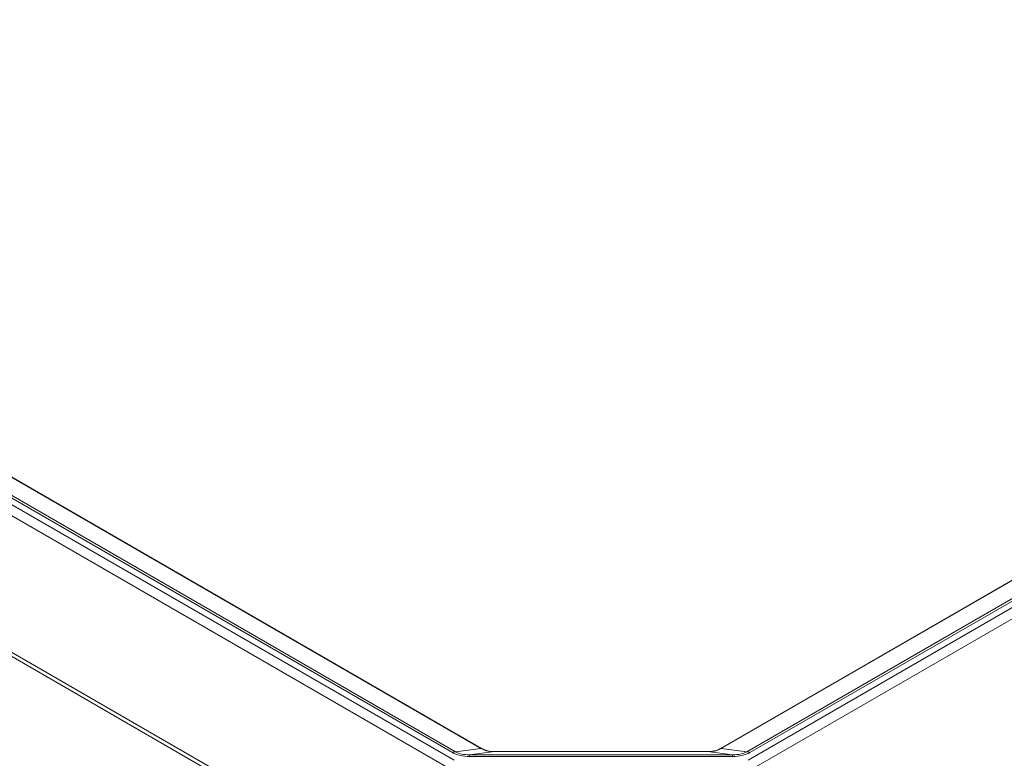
# Model space of a CAD drawing. Header units: millimetres. Extents: x 4 to 837, y 5 to 589.
# Tile 17 of 164: x 94 to 146, y 110 to 149. Entities that reach past the tile are written whole.
import ezdxf

# ---------------------------------------------------------------- set-up
doc = ezdxf.new("R2010")
doc.units = ezdxf.units.MM
doc.layers.add('1', color=7, linetype='Continuous', true_color=0xffffff)

msp = doc.modelspace()

# ---------------------------------------------------------------- linework, layer by layer
at = {"layer": '1', "color": 143, "linetype": 'Continuous', "lineweight": 13}
for p, q in [((49.143, 149.112), (116.661, 110.131)), ((116.571, 110.525), (49.826, 149.06)), ((49.992, 149.108), (116.737, 110.573)), ((116.346, 109.726), (48.828, 148.708)), ((118.02, 110.772), (52.184, 148.783)), ((42.182, 145.354), (118.78, 101.13)), ((118.744, 100.935), (42.141, 145.162)), ((178.948, 138.576), (130.79, 110.772)), ((132.072, 110.573), (181.14, 138.902)), ((132.149, 110.131), (181.989, 138.906)), ((181.306, 138.854), (132.238, 110.525)), ((182.304, 138.501), (132.464, 109.726)), ((116.737, 110.573), (118.076, 110.74)), ((118.798, 110.577), (117.477, 110.412)), ((118.914, 110.577), (118.914, 110.578)), ((129.896, 110.577), (118.914, 110.577)), ((129.896, 110.577), (129.896, 110.578)), ((131.332, 110.412), (130.012, 110.577)), ((130.733, 110.74), (132.072, 110.573)), ((117.477, 110.412), (131.332, 110.412)), ((131.332, 110.321), (117.477, 110.321))]:
    msp.add_line(p, q, dxfattribs=at)
at = {"layer": '1', "color": 143, "linetype": 'Continuous', "lineweight": 18}
for p, q in [((118.104, 110.749), (52.268, 148.759)), ((178.864, 138.553), (130.706, 110.749)), ((118.801, 110.578), (118.798, 110.577)), ((129.896, 110.578), (118.914, 110.578)), ((130.012, 110.577), (130.009, 110.578))]:
    msp.add_line(p, q, dxfattribs=at)
at = {"layer": '1', "color": 143, "linetype": 'Continuous', "lineweight": 13}
for points in [[(117.477, 110.321, 0), (117.477, 110.324, 0), (117.477, 110.327, 0), (117.477, 110.331, 0), (117.477, 110.334, 0), (117.477, 110.336, 0), (117.477, 110.339, 0), (117.477, 110.342, 0), (117.477, 110.345, 0), (117.477, 110.348, 0), (117.477, 110.35, 0), (117.477, 110.353, 0), (117.477, 110.356, 0), (117.477, 110.358, 0), (117.477, 110.361, 0), (117.477, 110.363, 0), (117.477, 110.365, 0), (117.477, 110.368, 0), (117.477, 110.37, 0), (117.477, 110.372, 0), (117.477, 110.374, 0), (117.477, 110.376, 0), (117.477, 110.378, 0), (117.477, 110.38, 0), (117.477, 110.382, 0), (117.477, 110.384, 0), (117.477, 110.386, 0), (117.477, 110.388, 0), (117.477, 110.389, 0), (117.477, 110.391, 0), (117.477, 110.393, 0), (117.477, 110.394, 0), (117.477, 110.396, 0), (117.477, 110.397, 0), (117.477, 110.398, 0), (117.477, 110.4, 0), (117.477, 110.401, 0), (117.477, 110.402, 0), (117.477, 110.403, 0), (117.477, 110.404, 0), (117.477, 110.405, 0), (117.477, 110.406, 0), (117.477, 110.407, 0), (117.477, 110.408, 0), (117.477, 110.409, 0), (117.477, 110.409, 0), (117.477, 110.41, 0), (117.477, 110.411, 0), (117.477, 110.411, 0), (117.477, 110.411, 0), (117.477, 110.412, 0)], [(131.332, 110.321, 0), (131.332, 110.324, 0), (131.332, 110.327, 0), (131.332, 110.331, 0), (131.332, 110.334, 0), (131.332, 110.336, 0), (131.332, 110.339, 0), (131.332, 110.342, 0), (131.332, 110.345, 0), (131.332, 110.348, 0), (131.332, 110.35, 0), (131.332, 110.353, 0), (131.332, 110.356, 0), (131.332, 110.358, 0), (131.332, 110.361, 0), (131.332, 110.363, 0), (131.332, 110.365, 0), (131.332, 110.368, 0), (131.332, 110.37, 0), (131.332, 110.372, 0), (131.332, 110.374, 0), (131.332, 110.376, 0), (131.332, 110.378, 0), (131.332, 110.38, 0), (131.332, 110.382, 0), (131.332, 110.384, 0), (131.332, 110.386, 0), (131.332, 110.388, 0), (131.332, 110.389, 0), (131.332, 110.391, 0), (131.332, 110.393, 0), (131.332, 110.394, 0), (131.332, 110.396, 0), (131.332, 110.397, 0), (131.332, 110.398, 0), (131.332, 110.4, 0), (131.332, 110.401, 0), (131.332, 110.402, 0), (131.332, 110.403, 0), (131.332, 110.404, 0), (131.332, 110.405, 0), (131.332, 110.406, 0), (131.332, 110.407, 0), (131.332, 110.408, 0), (131.332, 110.409, 0), (131.332, 110.409, 0), (131.332, 110.41, 0), (131.332, 110.411, 0), (131.332, 110.411, 0), (131.332, 110.411, 0), (131.332, 110.412, 0)]]:
    msp.add_polyline3d(points, dxfattribs=at)
for centre, major_axis, ratio, start_param, end_param in [((116.571, 110.116), (-0.25, -0.433), 0.57735, 3.438442, 3.926991), ((119.663, 113.089), (3.42, 2.261), 0.46669, 3.370515, 3.756297), ((119.663, 112.681), (3.152, 1.887), 0.39983, 3.351721, 3.737503), ((117.854, 110.316), (-0.25, -0.433), 0.57735, 3.141602, 3.438442), ((119.093, 110.738), (-1.504, 0.487), 0.248441, 0.8601, 0.9119), ((117.91, 110.284), (-0.241, -0.438), 0.529647, 3.125086, 3.427022), ((118.928, 110.697), (1.5, 0.001), 0.080037, 4.62547, 4.702785), ((129.882, 110.697), (-1.5, 0.001), 0.080037, 1.580401, 1.657715), ((130.899, 110.284), (-0.241, 0.438), 0.529647, 5.997756, 6.286289), ((130.956, 110.316), (-0.25, 0.433), 0.57735, 5.986336, 6.282734), ((129.717, 110.738), (1.504, 0.487), 0.248441, 5.371286, 5.423086), ((129.147, 112.681), (-3.152, 1.887), 0.39983, 2.545683, 2.931464), ((129.147, 113.089), (-3.42, 2.261), 0.46669, 2.526888, 2.91267), ((132.238, 110.116), (-0.25, 0.433), 0.57735, 5.497787, 5.986336)]:
    msp.add_ellipse(centre, major_axis=major_axis, ratio=ratio, start_param=start_param, end_param=end_param, dxfattribs=at)
for points, knots in [([(118.798, 110.577), (118.731, 110.577), (118.665, 110.58), (118.536, 110.593), (118.472, 110.603), (118.394, 110.62), (118.379, 110.623), (118.348, 110.631), (118.303, 110.644), (118.26, 110.658), (118.177, 110.689), (118.125, 110.713), (118.076, 110.74)], [0, 0, 0, 0, 0.25, 0.25, 0.5, 0.5, 0.5625, 0.5625, 0.625, 0.75, 0.75, 1, 1, 1, 1]), ([(130.733, 110.74), (130.685, 110.713), (130.581, 110.665), (130.463, 110.63), (130.385, 110.613), (130.369, 110.61), (130.338, 110.604), (130.29, 110.596), (130.242, 110.59), (130.145, 110.58), (130.079, 110.577), (130.012, 110.577)], [0, 0, 0, 0, 0.25, 0.5, 0.5, 0.5625, 0.5625, 0.625, 0.75, 0.75, 1, 1, 1, 1])]:
    msp.add_open_spline(points, degree=3, knots=knots, dxfattribs=at)
at = {"layer": '1', "color": 143, "linetype": 'Continuous', "lineweight": 18}
for points in [[(118.151, 110.722), (118.127, 110.735), (118.104, 110.749)], [(118.914, 110.578), (118.857, 110.578), (118.801, 110.578)], [(130.009, 110.578), (129.952, 110.578), (129.896, 110.578)], [(130.706, 110.749), (130.683, 110.735), (130.658, 110.722)]]:
    msp.add_open_spline(points, degree=2, dxfattribs=at)
for points, knots in [([(118.801, 110.579), (118.792, 110.579), (118.691, 110.577), (118.504, 110.597), (118.291, 110.652), (118.192, 110.702), (118.157, 110.725)], [0, 0, 0, 0, 0.035446, 0.402063, 0.760214, 1, 1, 1, 1]), ([(130.656, 110.723), (130.644, 110.715), (130.576, 110.677), (130.409, 110.619), (130.193, 110.582), (130.055, 110.58), (130.008, 110.581)], [0, 0, 0, 0, 0.081151, 0.445658, 0.817579, 1, 1, 1, 1])]:
    msp.add_open_spline(points, degree=3, knots=knots, dxfattribs=at)

doc.saveas('drawing.dxf')
